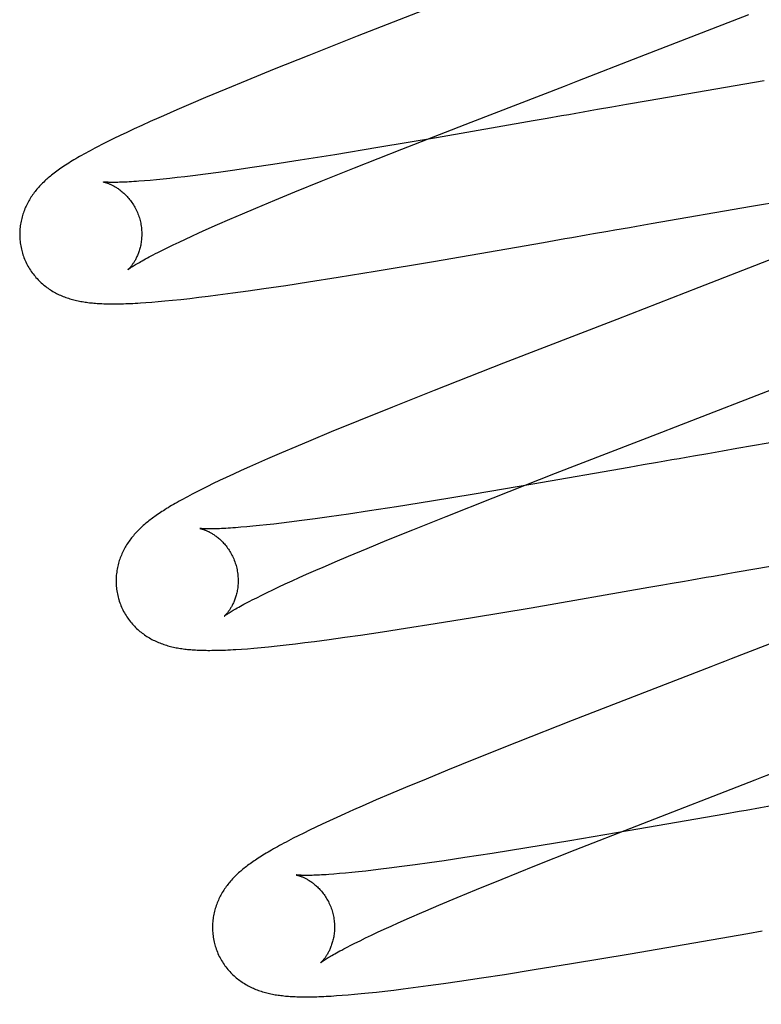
# Model space of a CAD drawing. Header units: inches. Extents: x 0 to 204, y 0 to 132.
# Tile 19 of 112: x 94.316 to 94.438, y 48.405 to 48.566. Entities that reach past the tile are written whole.
import ezdxf

# ---------------------------------------------------------------- set-up
doc = ezdxf.new("R2010")
doc.units = ezdxf.units.IN
doc.header["$LTSCALE"] = 11.243375
doc.header["$MEASUREMENT"] = 0
doc.linetypes.add('HIDDEN', pattern=[0.2, 0.1, -0.1])
doc.layers.add('DEFAULT_2', color=8, linetype='HIDDEN')

msp = doc.modelspace()

# ---------------------------------------------------------------- linework, layer by layer
at = {"layer": 'DEFAULT_2', "color": 8, "linetype": 'HIDDEN'}
for p, q in [((94.40356, 52.25676), (94.40356, 46.75626)), ((94.38627, 48.56917), (94.37154, 48.56342)), ((94.41777, 48.56002), (94.4357, 48.56701)), ((94.37154, 48.56342), (94.3636, 48.56028)), ((94.3636, 48.56028), (94.35794, 48.55801)), ((94.40767, 48.55611), (94.41777, 48.56002)), ((94.35794, 48.55801), (94.35344, 48.55618)), ((94.35344, 48.55618), (94.34998, 48.55475)), ((94.43818, 48.55612), (94.41919, 48.55284)), ((94.34667, 48.55337), (94.34429, 48.55235)), ((94.34998, 48.55475), (94.34667, 48.55337)), ((94.34429, 48.55235), (94.34199, 48.55136)), ((94.41324, 48.5518), (94.41087, 48.55139)), ((94.41562, 48.55222), (94.41324, 48.5518)), ((94.41919, 48.55284), (94.41562, 48.55222)), ((94.34199, 48.55136), (94.33976, 48.55039)), ((94.40498, 48.55035), (94.40264, 48.54994)), ((94.33624, 48.54881), (94.33496, 48.54822)), ((94.3376, 48.54942), (94.33624, 48.54881)), ((94.37885, 48.54491), (94.39019, 48.54934)), ((94.40032, 48.54954), (94.3845, 48.54679)), ((94.40264, 48.54994), (94.40032, 48.54954)), ((94.33267, 48.54713), (94.33164, 48.54664)), ((94.33378, 48.54766), (94.33267, 48.54713)), ((94.33496, 48.54822), (94.33378, 48.54766)), ((94.32979, 48.54571), (94.32895, 48.54528)), ((94.33068, 48.54616), (94.32979, 48.54571)), ((94.33164, 48.54664), (94.33068, 48.54616)), ((94.3845, 48.54679), (94.37492, 48.54517)), ((94.36788, 48.544), (94.36219, 48.54309)), ((94.37492, 48.54517), (94.36788, 48.544)), ((94.3711, 48.54184), (94.37885, 48.54491)), ((94.35771, 48.5424), (94.35432, 48.54189)), ((94.36219, 48.54309), (94.35771, 48.5424)), ((94.34329, 48.5404), (94.34204, 48.54025)), ((94.34459, 48.54056), (94.34329, 48.5404)), ((94.34665, 48.54082), (94.34459, 48.54056)), ((94.34882, 48.54111), (94.34665, 48.54082)), ((94.35111, 48.54143), (94.34882, 48.54111)), ((94.35432, 48.54189), (94.35111, 48.54143)), ((94.36562, 48.53965), (94.3711, 48.54184)), ((94.33761, 48.5398), (94.33666, 48.53972)), ((94.33863, 48.53989), (94.33761, 48.5398)), ((94.33971, 48.54), (94.33863, 48.53989)), ((94.34084, 48.54012), (94.33971, 48.54)), ((94.34204, 48.54025), (94.34084, 48.54012)), ((94.36131, 48.5379), (94.36562, 48.53965)), ((94.35804, 48.53655), (94.36131, 48.5379)), ((94.43613, 48.53558), (94.44652, 48.53734)), ((94.35494, 48.53525), (94.35804, 48.53655)), ((94.41965, 48.53272), (94.43613, 48.53558)), ((94.35063, 48.53342), (94.35273, 48.53432)), ((94.35273, 48.53432), (94.35494, 48.53525)), ((94.34676, 48.53172), (94.34864, 48.53255)), ((94.34864, 48.53255), (94.35063, 48.53342)), ((94.41728, 48.5323), (94.41965, 48.53272)), ((94.34337, 48.53017), (94.34444, 48.53067)), ((94.34444, 48.53067), (94.34558, 48.53119)), ((94.34558, 48.53119), (94.34676, 48.53172)), ((94.41257, 48.53148), (94.41374, 48.53168)), ((94.34047, 48.5288), (94.34138, 48.52924)), ((94.34138, 48.52924), (94.34234, 48.52969)), ((94.34234, 48.52969), (94.34337, 48.53017)), ((94.38402, 48.52652), (94.40205, 48.52964)), ((94.40205, 48.52964), (94.40554, 48.53025)), ((94.33884, 48.52798), (94.33963, 48.52838)), ((94.33963, 48.52838), (94.34047, 48.5288)), ((94.37446, 48.52491), (94.38402, 48.52652)), ((94.44083, 48.52741), (94.42748, 48.52222)), ((94.3684, 48.52393), (94.37446, 48.52491)), ((94.35983, 48.52259), (94.36355, 48.52316)), ((94.36355, 48.52316), (94.3684, 48.52393)), ((94.34713, 48.52082), (94.3487, 48.52102)), ((94.3487, 48.52102), (94.35113, 48.52134)), ((94.35113, 48.52134), (94.35364, 48.52168)), ((94.35364, 48.52168), (94.35624, 48.52206)), ((94.35624, 48.52206), (94.35983, 48.52259)), ((94.42748, 48.52222), (94.41627, 48.51788)), ((94.33691, 48.51977), (94.33787, 48.51984)), ((94.33787, 48.51984), (94.33891, 48.51993)), ((94.33891, 48.51993), (94.34003, 48.52003)), ((94.34003, 48.52003), (94.34127, 48.52015)), ((94.34127, 48.52015), (94.34262, 48.52029)), ((94.34262, 48.52029), (94.34408, 48.52045)), ((94.34408, 48.52045), (94.34559, 48.52063)), ((94.34559, 48.52063), (94.34713, 48.52082)), ((94.39548, 48.50982), (94.38413, 48.50537)), ((94.38413, 48.50537), (94.37729, 48.50265)), ((94.37729, 48.50265), (94.37171, 48.5004)), ((94.37171, 48.5004), (94.36728, 48.49859)), ((94.36728, 48.49859), (94.3639, 48.49718)), ((94.40402, 48.49179), (94.42141, 48.49853)), ((94.45389, 48.49932), (94.43372, 48.49583)), ((94.3639, 48.49718), (94.36145, 48.49615)), ((94.36145, 48.49615), (94.3591, 48.49514)), ((94.43135, 48.49542), (94.42897, 48.495)), ((94.43372, 48.49583), (94.43135, 48.49542)), ((94.35682, 48.49416), (94.35534, 48.4935)), ((94.3591, 48.49514), (94.35682, 48.49416)), ((94.42072, 48.49355), (94.41839, 48.49315)), ((94.42897, 48.495), (94.42661, 48.49459)), ((94.35253, 48.49224), (94.35126, 48.49166)), ((94.3539, 48.49286), (94.35253, 48.49224)), ((94.35534, 48.4935), (94.3539, 48.49286)), ((94.41607, 48.49274), (94.40027, 48.49)), ((94.41839, 48.49315), (94.41607, 48.49274)), ((94.34897, 48.49059), (94.34795, 48.4901)), ((94.35007, 48.49111), (94.34897, 48.49059)), ((94.35126, 48.49166), (94.35007, 48.49111)), ((94.39377, 48.48778), (94.40402, 48.49179)), ((94.34526, 48.48876), (94.34447, 48.48835)), ((94.3461, 48.48919), (94.34526, 48.48876)), ((94.347, 48.48963), (94.3461, 48.48919)), ((94.34795, 48.4901), (94.347, 48.48963)), ((94.40027, 48.49), (94.3907, 48.48837)), ((94.38367, 48.48721), (94.37798, 48.4863)), ((94.3907, 48.48837), (94.38367, 48.48721)), ((94.38607, 48.48473), (94.39377, 48.48778)), ((94.37351, 48.48561), (94.37012, 48.4851)), ((94.37798, 48.4863), (94.37351, 48.48561)), ((94.36246, 48.48403), (94.3604, 48.48377)), ((94.36463, 48.48432), (94.36246, 48.48403)), ((94.36691, 48.48464), (94.36463, 48.48432)), ((94.37012, 48.4851), (94.36691, 48.48464)), ((94.38064, 48.48254), (94.38607, 48.48473)), ((94.35343, 48.48301), (94.35247, 48.48293)), ((94.35444, 48.4831), (94.35343, 48.48301)), ((94.35552, 48.48321), (94.35444, 48.4831)), ((94.35666, 48.48333), (94.35552, 48.48321)), ((94.35785, 48.48346), (94.35666, 48.48333)), ((94.3591, 48.48361), (94.35785, 48.48346)), ((94.3604, 48.48377), (94.3591, 48.48361)), ((94.37636, 48.4808), (94.38064, 48.48254)), ((94.37313, 48.47947), (94.37636, 48.4808)), ((94.37007, 48.47818), (94.37313, 48.47947)), ((94.36789, 48.47726), (94.37007, 48.47818)), ((94.43697, 48.47619), (94.45233, 48.47886)), ((94.36582, 48.47636), (94.36789, 48.47726)), ((94.43341, 48.47557), (94.43697, 48.47619)), ((94.36085, 48.47416), (94.36201, 48.47469)), ((94.36201, 48.47469), (94.36323, 48.47523)), ((94.42514, 48.47412), (94.42631, 48.47433)), ((94.35675, 48.47224), (94.35769, 48.47269)), ((94.35769, 48.47269), (94.35869, 48.47316)), ((94.35869, 48.47316), (94.35974, 48.47365)), ((94.35974, 48.47365), (94.36085, 48.47416)), ((94.4, 48.46976), (94.41928, 48.4731)), ((94.41928, 48.4731), (94.42161, 48.4735)), ((94.35429, 48.47102), (94.35505, 48.4714)), ((94.35505, 48.4714), (94.35587, 48.47181)), ((94.35587, 48.47181), (94.35675, 48.47224)), ((94.39039, 48.46815), (94.4, 48.46976)), ((94.3843, 48.46715), (94.39039, 48.46815)), ((94.37568, 48.46581), (94.37943, 48.46638)), ((94.37943, 48.46638), (94.3843, 48.46715)), ((94.36451, 48.46423), (94.36694, 48.46455)), ((94.36694, 48.46455), (94.36947, 48.4649)), ((94.36947, 48.4649), (94.37208, 48.46527)), ((94.37208, 48.46527), (94.37568, 48.46581)), ((94.35255, 48.46297), (94.35354, 48.46304)), ((94.35354, 48.46304), (94.35461, 48.46313)), ((94.35461, 48.46313), (94.35576, 48.46323)), ((94.35576, 48.46323), (94.35701, 48.46335)), ((94.35701, 48.46335), (94.35839, 48.4635)), ((94.35839, 48.4635), (94.35987, 48.46366)), ((94.35987, 48.46366), (94.36139, 48.46384)), ((94.36139, 48.46384), (94.36293, 48.46403)), ((94.36293, 48.46403), (94.36451, 48.46423)), ((94.40671, 48.45125), (94.3976, 48.44766)), ((94.3976, 48.44766), (94.39088, 48.44498)), ((94.39088, 48.44498), (94.3863, 48.44312)), ((94.3863, 48.44312), (94.38279, 48.44168)), ((94.38279, 48.44168), (94.37942, 48.44028)), ((94.37699, 48.43925), (94.37464, 48.43824)), ((94.37942, 48.44028), (94.37699, 48.43925)), ((94.37235, 48.43725), (94.37089, 48.43661)), ((94.37464, 48.43824), (94.37235, 48.43725)), ((94.3695, 48.43599), (94.36819, 48.43539)), ((94.37089, 48.43661), (94.3695, 48.43599)), ((94.43175, 48.43593), (94.41593, 48.43318)), ((94.43408, 48.43634), (94.43175, 48.43593)), ((94.3658, 48.43429), (94.36472, 48.43378)), ((94.36696, 48.43483), (94.3658, 48.43429)), ((94.36819, 48.43539), (94.36696, 48.43483)), ((94.40724, 48.43007), (94.41731, 48.43402)), ((94.36187, 48.43238), (94.36103, 48.43196)), ((94.36276, 48.43282), (94.36187, 48.43238)), ((94.36371, 48.43329), (94.36276, 48.43282)), ((94.36472, 48.43378), (94.36371, 48.43329)), ((94.41593, 48.43318), (94.40635, 48.43156)), ((94.36103, 48.43196), (94.36024, 48.43155)), ((94.40635, 48.43156), (94.39932, 48.4304)), ((94.39363, 48.42949), (94.38916, 48.42879)), ((94.39932, 48.4304), (94.39363, 48.42949)), ((94.40062, 48.42744), (94.40724, 48.43007)), ((94.38103, 48.42761), (94.37882, 48.42732)), ((94.38335, 48.42794), (94.38103, 48.42761)), ((94.38577, 48.42829), (94.38335, 48.42794)), ((94.38916, 48.42879), (94.38577, 48.42829)), ((94.39527, 48.42528), (94.40062, 48.42744)), ((94.36863, 48.42617), (94.36771, 48.42609)), ((94.36961, 48.42625), (94.36863, 48.42617)), ((94.37065, 48.42635), (94.36961, 48.42625)), ((94.37175, 48.42647), (94.37065, 48.42635)), ((94.37291, 48.42659), (94.37175, 48.42647)), ((94.37413, 48.42673), (94.37291, 48.42659)), ((94.3754, 48.42688), (94.37413, 48.42673)), ((94.37673, 48.42705), (94.3754, 48.42688)), ((94.37882, 48.42732), (94.37673, 48.42705)), ((94.39107, 48.42357), (94.39527, 48.42528)), ((94.3879, 48.42225), (94.39107, 48.42357)), ((94.38278, 48.42008), (94.3849, 48.42099)), ((94.3849, 48.42099), (94.3879, 48.42225)), ((94.37706, 48.41756), (94.37824, 48.41809)), ((94.37824, 48.41809), (94.38011, 48.41892)), ((94.37385, 48.41608), (94.37486, 48.41655)), ((94.37486, 48.41655), (94.37594, 48.41705)), ((94.37594, 48.41705), (94.37706, 48.41756)), ((94.41623, 48.41304), (94.4355, 48.41638)), ((94.4355, 48.41638), (94.43784, 48.41679)), ((94.37037, 48.41437), (94.37115, 48.41477)), ((94.37115, 48.41477), (94.37199, 48.41518)), ((94.37199, 48.41518), (94.37289, 48.41562)), ((94.37289, 48.41562), (94.37385, 48.41608)), ((94.40662, 48.41143), (94.41623, 48.41304)), ((94.40052, 48.41043), (94.40662, 48.41143)), ((94.39189, 48.40908), (94.39565, 48.40966)), ((94.39565, 48.40966), (94.40052, 48.41043)), ((94.38314, 48.40781), (94.38568, 48.40817)), ((94.38568, 48.40817), (94.38828, 48.40854)), ((94.38828, 48.40854), (94.39189, 48.40908)), ((94.37108, 48.4064), (94.37219, 48.4065)), ((94.37219, 48.4065), (94.37339, 48.40662)), ((94.37339, 48.40662), (94.37467, 48.40676)), ((94.37467, 48.40676), (94.37604, 48.40691)), ((94.37604, 48.40691), (94.37751, 48.40709)), ((94.37751, 48.40709), (94.37905, 48.40728)), ((94.37905, 48.40728), (94.38066, 48.40748)), ((94.38066, 48.40748), (94.38314, 48.40781)), ((94.36814, 48.40617), (94.36907, 48.40623)), ((94.36907, 48.40623), (94.37004, 48.40631)), ((94.37004, 48.40631), (94.37108, 48.4064))]:
    msp.add_line(p, q, dxfattribs=at)
for points in [[(94.39019, 48.54934), (94.40545, 48.55525), (94.40767, 48.55611)], [(94.33976, 48.55039), (94.33903, 48.55006), (94.3376, 48.54942)], [(94.41087, 48.55139), (94.40969, 48.55118), (94.40851, 48.55097), (94.40733, 48.55077), (94.40616, 48.55056), (94.40498, 48.55035)], [(94.32895, 48.54528), (94.32855, 48.54507), (94.32816, 48.54487), (94.32779, 48.54466), (94.32742, 48.54447), (94.32706, 48.54427), (94.32672, 48.54408), (94.32638, 48.54389), (94.32605, 48.5437), (94.32573, 48.54352), (94.32542, 48.54334), (94.32512, 48.54316), (94.32483, 48.54298), (94.32454, 48.54281), (94.32426, 48.54263), (94.32399, 48.54246), (94.32373, 48.54229), (94.32348, 48.54212), (94.32323, 48.54196), (94.32298, 48.54179), (94.32275, 48.54163), (94.32252, 48.54147), (94.3223, 48.5413), (94.32208, 48.54114), (94.32187, 48.54098), (94.32166, 48.54082), (94.32146, 48.54066), (94.32126, 48.54051), (94.32107, 48.54035), (94.32088, 48.54019), (94.3207, 48.54002), (94.32051, 48.53986), (94.32034, 48.5397), (94.32016, 48.53953), (94.31999, 48.53936), (94.31982, 48.5392), (94.31966, 48.53903), (94.3195, 48.53886), (94.31934, 48.53868), (94.31919, 48.53851), (94.31903, 48.53833), (94.31889, 48.53815), (94.31874, 48.53797), (94.3186, 48.53779), (94.31847, 48.5376), (94.31833, 48.53742), (94.3182, 48.53722), (94.31807, 48.53703), (94.31795, 48.53683), (94.31783, 48.53663), (94.31771, 48.53643), (94.3176, 48.53623), (94.31749, 48.53602), (94.31738, 48.53581), (94.31728, 48.53559), (94.31718, 48.53538), (94.31709, 48.53516), (94.317, 48.53494), (94.31691, 48.53472), (94.31683, 48.5345), (94.31676, 48.53427), (94.31669, 48.53404), (94.31662, 48.53381), (94.31656, 48.53357), (94.3165, 48.53333), (94.31645, 48.53309), (94.3164, 48.53285), (94.31636, 48.53261), (94.31633, 48.53236), (94.3163, 48.53211), (94.31627, 48.53186), (94.31625, 48.53161), (94.31624, 48.53135), (94.31623, 48.5311), (94.31623, 48.53084), (94.31624, 48.53059), (94.31625, 48.53033), (94.31627, 48.53007), (94.31629, 48.52982), (94.31632, 48.52956), (94.31636, 48.5293), (94.3164, 48.52905), (94.31645, 48.5288), (94.3165, 48.52854), (94.31656, 48.52829), (94.31662, 48.52808)], [(94.33666, 48.53972), (94.33577, 48.53965), (94.33534, 48.53962), (94.33494, 48.53959), (94.33455, 48.53957), (94.33417, 48.53954), (94.33382, 48.53953), (94.33348, 48.53951), (94.33315, 48.5395), (94.33285, 48.53949), (94.33256, 48.53948), (94.33228, 48.53947), (94.33203, 48.53947), (94.33179, 48.53946), (94.33157, 48.53946), (94.33137, 48.53947), (94.33118, 48.53947), (94.33101, 48.53947), (94.33086, 48.53947), (94.33072, 48.53948), (94.33059, 48.53948), (94.33048, 48.53949), (94.33037, 48.5395), (94.33028, 48.5395), (94.33021, 48.53951), (94.33014, 48.53951), (94.33008, 48.53952), (94.33003, 48.53953), (94.32999, 48.53953), (94.32997, 48.53953), (94.32995, 48.53954), (94.32994, 48.53954)], [(94.32994, 48.53954), (94.32994, 48.53954), (94.32994, 48.53954), (94.32996, 48.53953), (94.32998, 48.53953), (94.33001, 48.53952), (94.33004, 48.53952), (94.33008, 48.53951), (94.33013, 48.53949), (94.33018, 48.53948), (94.33024, 48.53946), (94.33031, 48.53945), (94.33037, 48.53943), (94.33045, 48.5394), (94.33053, 48.53938), (94.33061, 48.53935), (94.33069, 48.53932), (94.33079, 48.53928), (94.33088, 48.53924), (94.33098, 48.5392), (94.33107, 48.53916), (94.33118, 48.53911), (94.33128, 48.53906), (94.33139, 48.53901), (94.3315, 48.53896), (94.33162, 48.53889), (94.33173, 48.53883), (94.33185, 48.53876), (94.33197, 48.53869), (94.33209, 48.53861), (94.33222, 48.53853), (94.33235, 48.53845), (94.33248, 48.53836), (94.33261, 48.53826), (94.33274, 48.53816), (94.33287, 48.53805), (94.33301, 48.53794), (94.33314, 48.53783), (94.33328, 48.5377), (94.33342, 48.53758), (94.33355, 48.53744), (94.33369, 48.5373), (94.33383, 48.53716), (94.33397, 48.537), (94.3341, 48.53685), (94.33423, 48.53668), (94.33437, 48.53651), (94.3345, 48.53634), (94.33462, 48.53616), (94.33475, 48.53597), (94.33487, 48.53578), (94.33498, 48.53558), (94.3351, 48.53538), (94.33521, 48.53518), (94.33531, 48.53497), (94.33541, 48.53476), (94.33551, 48.53454), (94.33559, 48.53432), (94.33568, 48.5341), (94.33576, 48.53387), (94.33583, 48.53364), (94.33589, 48.53344)], [(94.33589, 48.53344), (94.33594, 48.53324), (94.336, 48.53301), (94.33605, 48.53277), (94.33609, 48.53254), (94.33613, 48.5323), (94.33616, 48.53207), (94.33618, 48.53183), (94.3362, 48.5316), (94.33622, 48.53137), (94.33622, 48.53114), (94.33622, 48.53091), (94.33622, 48.53069), (94.33621, 48.53046), (94.33619, 48.53024), (94.33617, 48.53003), (94.33615, 48.52981), (94.33612, 48.5296), (94.33608, 48.5294), (94.33605, 48.5292), (94.336, 48.529), (94.33596, 48.52881), (94.33591, 48.52863), (94.33586, 48.52845), (94.33581, 48.52827), (94.33575, 48.5281), (94.33569, 48.52794), (94.33563, 48.52778), (94.33557, 48.52763), (94.33551, 48.52748), (94.33544, 48.52733), (94.33538, 48.52719), (94.33531, 48.52706), (94.33525, 48.52693), (94.33518, 48.5268), (94.33512, 48.52668), (94.33505, 48.52657), (94.33498, 48.52646), (94.33492, 48.52635), (94.33485, 48.52625), (94.33479, 48.52615), (94.33472, 48.52606), (94.33466, 48.52597), (94.3346, 48.52589), (94.33454, 48.52581), (94.33448, 48.52573), (94.33442, 48.52566), (94.33437, 48.52559), (94.33431, 48.52553), (94.33426, 48.52547), (94.33421, 48.52542), (94.33417, 48.52537), (94.33412, 48.52532), (94.33409, 48.52528), (94.33405, 48.52525), (94.33402, 48.52522), (94.33399, 48.52519), (94.33397, 48.52517), (94.33395, 48.52516), (94.33394, 48.52515), (94.33394, 48.52514)], [(94.41374, 48.53168), (94.4161, 48.5321), (94.41728, 48.5323)], [(94.40554, 48.53025), (94.4067, 48.53045), (94.40904, 48.53086)], [(94.40904, 48.53086), (94.41022, 48.53107), (94.41257, 48.53148)], [(94.31662, 48.52808), (94.31668, 48.52787), (94.31676, 48.52762), (94.31684, 48.52738), (94.31693, 48.52713), (94.31703, 48.52689), (94.31713, 48.52665), (94.31723, 48.52642), (94.31735, 48.52619), (94.31746, 48.52596), (94.31759, 48.52573), (94.31772, 48.52551), (94.31785, 48.52529), (94.31799, 48.52508), (94.31813, 48.52487), (94.31827, 48.52466), (94.31842, 48.52446), (94.31858, 48.52426), (94.31874, 48.52407), (94.3189, 48.52388), (94.31907, 48.52369), (94.31923, 48.52352), (94.31941, 48.52334), (94.31958, 48.52317), (94.31976, 48.52301), (94.31994, 48.52285), (94.32012, 48.52269), (94.3203, 48.52254), (94.32049, 48.5224), (94.32068, 48.52225), (94.32087, 48.52212), (94.32107, 48.52198), (94.32126, 48.52185), (94.32146, 48.52173), (94.32167, 48.5216), (94.32187, 48.52149), (94.32208, 48.52137), (94.32228, 48.52127), (94.32249, 48.52116), (94.3227, 48.52106), (94.32291, 48.52097), (94.32312, 48.52088), (94.32334, 48.52079), (94.32355, 48.5207), (94.32377, 48.52062), (94.32399, 48.52055), (94.32421, 48.52047), (94.32443, 48.5204), (94.32466, 48.52033), (94.32488, 48.52027), (94.32511, 48.52021), (94.32533, 48.52016), (94.32556, 48.5201), (94.32579, 48.52005), (94.32602, 48.52001), (94.32624, 48.51996), (94.32648, 48.51992), (94.32671, 48.51988), (94.32694, 48.51985), (94.32717, 48.51981), (94.32741, 48.51978), (94.32765, 48.51975), (94.32789, 48.51972), (94.32814, 48.5197), (94.32839, 48.51968), (94.32864, 48.51966), (94.3289, 48.51964), (94.32916, 48.51962), (94.32943, 48.51961), (94.32971, 48.51959), (94.32999, 48.51958), (94.33028, 48.51957), (94.33058, 48.51956), (94.33088, 48.51956), (94.3312, 48.51956), (94.33151, 48.51955), (94.33184, 48.51956), (94.33217, 48.51956), (94.33251, 48.51956), (94.33286, 48.51957), (94.33322, 48.51958), (94.33359, 48.51959), (94.33397, 48.51961), (94.33435, 48.51962), (94.33475, 48.51964), (94.33516, 48.51966), (94.33558, 48.51969), (94.33601, 48.51971), (94.33691, 48.51977)], [(94.33394, 48.52514), (94.33395, 48.52515), (94.33396, 48.52516), (94.33398, 48.52518), (94.33402, 48.5252), (94.33405, 48.52523), (94.3341, 48.52527), (94.33416, 48.52531), (94.33423, 48.52536), (94.33431, 48.52542), (94.3344, 48.52548), (94.33451, 48.52555), (94.33462, 48.52563), (94.33475, 48.52571), (94.33489, 48.5258), (94.33505, 48.5259), (94.33522, 48.526), (94.33541, 48.52611), (94.33561, 48.52623), (94.33583, 48.52636), (94.33606, 48.52649), (94.33631, 48.52663), (94.33657, 48.52678), (94.33685, 48.52693), (94.33714, 48.52709), (94.33745, 48.52726), (94.33777, 48.52743), (94.33811, 48.52761), (94.33847, 48.52779), (94.33884, 48.52798)], [(94.41627, 48.51788), (94.41404, 48.51702), (94.39548, 48.50982)], [(94.42141, 48.49853), (94.42364, 48.49939), (94.44276, 48.5068)], [(94.42661, 48.49459), (94.42543, 48.49438), (94.42425, 48.49417), (94.42307, 48.49397), (94.4219, 48.49376), (94.42072, 48.49355)], [(94.34447, 48.48835), (94.3441, 48.48815), (94.34373, 48.48795), (94.34337, 48.48776), (94.34302, 48.48757), (94.34268, 48.48738), (94.34235, 48.4872), (94.34203, 48.48702), (94.34172, 48.48684), (94.34142, 48.48667), (94.34112, 48.48649), (94.34084, 48.48632), (94.34056, 48.48615), (94.34029, 48.48599), (94.34002, 48.48582), (94.33977, 48.48566), (94.33952, 48.4855), (94.33928, 48.48534), (94.33905, 48.48519), (94.33882, 48.48503), (94.3386, 48.48488), (94.33839, 48.48473), (94.33818, 48.48458), (94.33798, 48.48443), (94.33778, 48.48429), (94.33758, 48.48414), (94.33739, 48.48399), (94.33721, 48.48384), (94.33702, 48.48369), (94.33684, 48.48354), (94.33666, 48.48338), (94.33648, 48.48323), (94.33631, 48.48307), (94.33614, 48.48292), (94.33597, 48.48276), (94.3358, 48.48259), (94.33563, 48.48243), (94.33547, 48.48226), (94.33531, 48.48209), (94.33515, 48.48192), (94.335, 48.48174), (94.33485, 48.48156), (94.3347, 48.48138), (94.33455, 48.4812), (94.33441, 48.48102), (94.33427, 48.48083), (94.33414, 48.48065), (94.33401, 48.48045), (94.33388, 48.48026), (94.33375, 48.48006), (94.33363, 48.47986), (94.33351, 48.47966), (94.3334, 48.47946), (94.33329, 48.47925), (94.33318, 48.47904), (94.33308, 48.47882), (94.33298, 48.47861), (94.33288, 48.47839), (94.3328, 48.47817), (94.33271, 48.47795), (94.33263, 48.47772), (94.33255, 48.4775), (94.33248, 48.47727), (94.33241, 48.47703), (94.33235, 48.4768), (94.3323, 48.47656), (94.33224, 48.47632), (94.3322, 48.47607), (94.33215, 48.47583), (94.33212, 48.47558), (94.33209, 48.47533), (94.33206, 48.47508), (94.33204, 48.47483), (94.33203, 48.47457), (94.33202, 48.47432), (94.33202, 48.47406), (94.33203, 48.4738), (94.33204, 48.47355), (94.33206, 48.47329), (94.33208, 48.47303), (94.33211, 48.47277), (94.33215, 48.47252), (94.33219, 48.47226), (94.33224, 48.47201), (94.33229, 48.47175), (94.33235, 48.4715), (94.33241, 48.47129)], [(94.35247, 48.48293), (94.35158, 48.48286), (94.35115, 48.48283), (94.35075, 48.4828), (94.35036, 48.48278), (94.34999, 48.48275), (94.34963, 48.48274), (94.34929, 48.48272), (94.34896, 48.48271), (94.34866, 48.4827), (94.34836, 48.48269), (94.34809, 48.48268), (94.34783, 48.48268), (94.34759, 48.48267), (94.34736, 48.48267), (94.34716, 48.48267), (94.34697, 48.48268), (94.3468, 48.48268), (94.34664, 48.48268), (94.3465, 48.48269), (94.34638, 48.48269), (94.34626, 48.4827), (94.34616, 48.48271), (94.34607, 48.48271), (94.34599, 48.48272), (94.34592, 48.48272), (94.34587, 48.48273), (94.34582, 48.48273), (94.34578, 48.48274), (94.34576, 48.48274), (94.34574, 48.48274), (94.34573, 48.48275)], [(94.34573, 48.48275), (94.34573, 48.48275), (94.34573, 48.48274), (94.34575, 48.48274), (94.34577, 48.48274), (94.3458, 48.48273), (94.34583, 48.48272), (94.34588, 48.48271), (94.34592, 48.4827), (94.34598, 48.48269), (94.34604, 48.48267), (94.3461, 48.48265), (94.34617, 48.48263), (94.34624, 48.48261), (94.34632, 48.48258), (94.3464, 48.48255), (94.34649, 48.48252), (94.34658, 48.48249), (94.34667, 48.48245), (94.34677, 48.48241), (94.34687, 48.48237), (94.34697, 48.48232), (94.34708, 48.48227), (94.34719, 48.48222), (94.3473, 48.48216), (94.34741, 48.4821), (94.34753, 48.48204), (94.34765, 48.48197), (94.34777, 48.4819), (94.34789, 48.48182), (94.34802, 48.48174), (94.34814, 48.48165), (94.34827, 48.48156), (94.3484, 48.48147), (94.34854, 48.48136), (94.34867, 48.48126), (94.3488, 48.48115), (94.34894, 48.48103), (94.34907, 48.48091), (94.34921, 48.48078), (94.34935, 48.48065), (94.34949, 48.48051), (94.34962, 48.48036), (94.34976, 48.48021), (94.34989, 48.48005), (94.35003, 48.47989), (94.35016, 48.47972), (94.35029, 48.47954), (94.35042, 48.47936), (94.35054, 48.47918), (94.35066, 48.47899), (94.35078, 48.47879), (94.35089, 48.47859), (94.351, 48.47839), (94.3511, 48.47818), (94.3512, 48.47796), (94.3513, 48.47775), (94.35139, 48.47753), (94.35147, 48.4773), (94.35155, 48.47708), (94.35162, 48.47685), (94.35168, 48.47665)], [(94.35168, 48.47665), (94.35173, 48.47645), (94.35179, 48.47621), (94.35184, 48.47598), (94.35188, 48.47574), (94.35192, 48.47551), (94.35195, 48.47527), (94.35197, 48.47504), (94.35199, 48.47481), (94.35201, 48.47458), (94.35201, 48.47435), (94.35201, 48.47412), (94.35201, 48.47389), (94.352, 48.47367), (94.35198, 48.47345), (94.35196, 48.47323), (94.35194, 48.47302), (94.35191, 48.47281), (94.35187, 48.4726), (94.35184, 48.4724), (94.35179, 48.47221), (94.35175, 48.47202), (94.3517, 48.47183), (94.35165, 48.47165), (94.3516, 48.47148), (94.35154, 48.47131), (94.35148, 48.47114), (94.35142, 48.47098), (94.35136, 48.47083), (94.3513, 48.47068), (94.35123, 48.47053), (94.35117, 48.4704), (94.3511, 48.47026), (94.35104, 48.47013), (94.35097, 48.47001), (94.35091, 48.46989), (94.35084, 48.46977), (94.35077, 48.46966), (94.35071, 48.46956), (94.35064, 48.46945), (94.35058, 48.46936), (94.35051, 48.46926), (94.35045, 48.46918), (94.35039, 48.46909), (94.35033, 48.46901), (94.35027, 48.46894), (94.35021, 48.46886), (94.35015, 48.4688), (94.3501, 48.46873), (94.35005, 48.46868), (94.35, 48.46862), (94.34996, 48.46857), (94.34991, 48.46853), (94.34987, 48.46849), (94.34984, 48.46845), (94.34981, 48.46842), (94.34978, 48.4684), (94.34976, 48.46838), (94.34974, 48.46836), (94.34973, 48.46835), (94.34973, 48.46835)], [(94.36323, 48.47523), (94.36515, 48.47607), (94.36582, 48.47636)], [(94.42631, 48.47433), (94.42868, 48.47474), (94.42986, 48.47495)], [(94.42986, 48.47495), (94.43223, 48.47536), (94.43341, 48.47557)], [(94.42161, 48.4735), (94.42279, 48.47371), (94.42514, 48.47412)], [(94.33241, 48.47129), (94.33247, 48.47108), (94.33255, 48.47083), (94.33263, 48.47058), (94.33272, 48.47034), (94.33282, 48.4701), (94.33292, 48.46986), (94.33303, 48.46962), (94.33314, 48.46939), (94.33326, 48.46916), (94.33338, 48.46893), (94.33351, 48.46871), (94.33365, 48.46849), (94.33378, 48.46827), (94.33393, 48.46806), (94.33407, 48.46786), (94.33423, 48.46765), (94.33438, 48.46746), (94.33454, 48.46726), (94.3347, 48.46707), (94.33487, 48.46689), (94.33504, 48.46671), (94.33521, 48.46653), (94.33539, 48.46636), (94.33557, 48.4662), (94.33575, 48.46604), (94.33593, 48.46588), (94.33611, 48.46573), (94.3363, 48.46559), (94.33649, 48.46545), (94.33669, 48.46531), (94.33688, 48.46517), (94.33708, 48.46504), (94.33728, 48.46492), (94.33748, 48.4648), (94.33769, 48.46468), (94.3379, 48.46457), (94.3381, 48.46446), (94.33831, 48.46436), (94.33852, 48.46426), (94.33873, 48.46416), (94.33895, 48.46407), (94.33916, 48.46398), (94.33938, 48.4639), (94.3396, 48.46382), (94.33982, 48.46374), (94.34004, 48.46367), (94.34027, 48.4636), (94.34049, 48.46353), (94.34072, 48.46347), (94.34094, 48.46341), (94.34117, 48.46335), (94.3414, 48.4633), (94.34163, 48.46325), (94.34186, 48.4632), (94.34209, 48.46316), (94.34232, 48.46312), (94.34255, 48.46308), (94.34279, 48.46305), (94.34302, 48.46301), (94.34326, 48.46298), (94.3435, 48.46295), (94.34374, 48.46293), (94.34399, 48.4629), (94.34424, 48.46288), (94.3445, 48.46286), (94.34476, 48.46284), (94.34502, 48.46283), (94.34529, 48.46281), (94.34557, 48.4628), (94.34586, 48.46279), (94.34615, 48.46278), (94.34645, 48.46277), (94.34676, 48.46277), (94.34707, 48.46276), (94.3474, 48.46276), (94.34773, 48.46277), (94.34807, 48.46277), (94.34843, 48.46277), (94.34879, 48.46278), (94.34916, 48.46279), (94.34954, 48.46281), (94.34994, 48.46282), (94.35034, 48.46284), (94.35076, 48.46286), (94.35118, 48.46288), (94.35163, 48.46291), (94.35255, 48.46297)], [(94.34973, 48.46835), (94.34974, 48.46836), (94.34975, 48.46837), (94.34978, 48.46839), (94.34981, 48.46841), (94.34985, 48.46844), (94.3499, 48.46848), (94.34996, 48.46852), (94.35003, 48.46857), (94.35011, 48.46863), (94.3502, 48.46869), (94.35031, 48.46876), (94.35042, 48.46884), (94.35055, 48.46892), (94.3507, 48.46901), (94.35085, 48.46911), (94.35103, 48.46922), (94.35121, 48.46933), (94.35142, 48.46945), (94.35164, 48.46958), (94.35187, 48.46971), (94.35212, 48.46985), (94.35238, 48.47), (94.35266, 48.47015), (94.35295, 48.47031), (94.35327, 48.47048), (94.35359, 48.47065), (94.35393, 48.47083), (94.35429, 48.47102)], [(94.44399, 48.46571), (94.43279, 48.46137), (94.43167, 48.46094), (94.43056, 48.46051), (94.42944, 48.46008), (94.40671, 48.45125)], [(94.41731, 48.43402), (94.43672, 48.44155), (94.43783, 48.44198), (94.43895, 48.44241), (94.44006, 48.44284), (94.45913, 48.45024)], [(94.44231, 48.43778), (94.44113, 48.43757), (94.43995, 48.43737), (94.43877, 48.43716), (94.43759, 48.43695)], [(94.43759, 48.43695), (94.43525, 48.43654), (94.43408, 48.43634)], [(94.36024, 48.43155), (94.35986, 48.43135), (94.3595, 48.43115), (94.35914, 48.43096), (94.35879, 48.43077), (94.35846, 48.43058), (94.35813, 48.4304), (94.35781, 48.43022), (94.3575, 48.43004), (94.3572, 48.42987), (94.35691, 48.4297), (94.35662, 48.42953), (94.35635, 48.42936), (94.35608, 48.4292), (94.35582, 48.42903), (94.35557, 48.42887), (94.35532, 48.42871), (94.35508, 48.42856), (94.35485, 48.4284), (94.35462, 48.42825), (94.3544, 48.4281), (94.35419, 48.42795), (94.35398, 48.4278), (94.35377, 48.42765), (94.35357, 48.4275), (94.35338, 48.42735), (94.35319, 48.4272), (94.353, 48.42705), (94.35281, 48.4269), (94.35263, 48.42675), (94.35245, 48.42659), (94.35227, 48.42644), (94.3521, 48.42628), (94.35193, 48.42612), (94.35176, 48.42596), (94.35159, 48.4258), (94.35142, 48.42563), (94.35126, 48.42547), (94.3511, 48.4253), (94.35094, 48.42512), (94.35079, 48.42495), (94.35063, 48.42477), (94.35049, 48.42459), (94.35034, 48.42441), (94.3502, 48.42422), (94.35006, 48.42404), (94.34993, 48.42385), (94.34979, 48.42366), (94.34967, 48.42347), (94.34954, 48.42327), (94.34942, 48.42307), (94.3493, 48.42287), (94.34919, 48.42266), (94.34908, 48.42245), (94.34897, 48.42224), (94.34887, 48.42203), (94.34877, 48.42181), (94.34867, 48.42159), (94.34858, 48.42138), (94.3485, 48.42115), (94.34842, 48.42093), (94.34834, 48.4207), (94.34827, 48.42047), (94.3482, 48.42024), (94.34814, 48.42), (94.34809, 48.41976), (94.34803, 48.41952), (94.34799, 48.41928), (94.34794, 48.41903), (94.34791, 48.41879), (94.34788, 48.41854), (94.34785, 48.41829), (94.34783, 48.41803), (94.34782, 48.41778), (94.34781, 48.41752), (94.34781, 48.41727), (94.34782, 48.41701), (94.34783, 48.41675), (94.34785, 48.4165), (94.34787, 48.41624), (94.3479, 48.41598), (94.34794, 48.41573), (94.34798, 48.41547), (94.34803, 48.41521), (94.34808, 48.41496), (94.34814, 48.41471), (94.3482, 48.4145)], [(94.36771, 48.42609), (94.36685, 48.42603), (94.36644, 48.426), (94.36606, 48.42598), (94.36569, 48.42596), (94.36533, 48.42594), (94.365, 48.42593), (94.36469, 48.42591), (94.36439, 48.4259), (94.36412, 48.42589), (94.36386, 48.42589), (94.36361, 48.42588), (94.36338, 48.42588), (94.36317, 48.42588), (94.36297, 48.42588), (94.36279, 48.42588), (94.36262, 48.42589), (94.36246, 48.42589), (94.36232, 48.4259), (94.36219, 48.4259), (94.36207, 48.42591), (94.36197, 48.42591), (94.36187, 48.42592), (94.36179, 48.42593), (94.36172, 48.42593), (94.36166, 48.42594), (94.36162, 48.42594), (94.36158, 48.42595), (94.36155, 48.42595), (94.36153, 48.42595), (94.36152, 48.42595)], [(94.36152, 48.42595), (94.36152, 48.42595), (94.36152, 48.42596), (94.36152, 48.42595), (94.36154, 48.42595), (94.36156, 48.42595), (94.36159, 48.42594), (94.36162, 48.42593), (94.36166, 48.42592), (94.36171, 48.42591), (94.36176, 48.4259), (94.36182, 48.42588), (94.36188, 48.42586), (94.36195, 48.42584), (94.36203, 48.42582), (94.36211, 48.42579), (94.36219, 48.42577), (94.36227, 48.42573), (94.36236, 48.4257), (94.36246, 48.42566), (94.36255, 48.42562), (94.36265, 48.42558), (94.36276, 48.42553), (94.36286, 48.42548), (94.36297, 48.42543), (94.36308, 48.42537), (94.36319, 48.42531), (94.36331, 48.42525), (94.36343, 48.42518), (94.36355, 48.42511), (94.36367, 48.42503), (94.3638, 48.42495), (94.36393, 48.42487), (94.36406, 48.42477), (94.36419, 48.42468), (94.36432, 48.42458), (94.36445, 48.42447), (94.36459, 48.42436), (94.36472, 48.42425), (94.36486, 48.42412), (94.365, 48.424), (94.36513, 48.42386), (94.36527, 48.42372), (94.36541, 48.42358), (94.36555, 48.42342), (94.36568, 48.42327), (94.36581, 48.4231), (94.36595, 48.42293), (94.36608, 48.42276), (94.3662, 48.42258), (94.36633, 48.42239), (94.36645, 48.4222), (94.36657, 48.422), (94.36668, 48.4218), (94.36679, 48.4216), (94.36689, 48.42139), (94.36699, 48.42118), (94.36709, 48.42096), (94.36718, 48.42074), (94.36726, 48.42051), (94.36734, 48.42029), (94.36741, 48.42006), (94.36747, 48.41986)], [(94.36747, 48.41986), (94.36752, 48.41966), (94.36758, 48.41942), (94.36763, 48.41919), (94.36767, 48.41896), (94.36771, 48.41872), (94.36774, 48.41849), (94.36777, 48.41825), (94.36778, 48.41802), (94.3678, 48.41779), (94.3678, 48.41756), (94.3678, 48.41733), (94.3678, 48.41711), (94.36779, 48.41689), (94.36778, 48.41667), (94.36775, 48.41645), (94.36773, 48.41624), (94.3677, 48.41603), (94.36767, 48.41582), (94.36763, 48.41562), (94.36759, 48.41543), (94.36754, 48.41524), (94.36749, 48.41505), (94.36744, 48.41487), (94.36739, 48.4147), (94.36733, 48.41453), (94.36728, 48.41436), (94.36722, 48.4142), (94.36716, 48.41405), (94.36709, 48.4139), (94.36703, 48.41375), (94.36696, 48.41361), (94.3669, 48.41348), (94.36683, 48.41335), (94.36677, 48.41323), (94.3667, 48.41311), (94.36664, 48.41299), (94.36657, 48.41288), (94.3665, 48.41277), (94.36644, 48.41267), (94.36637, 48.41258), (94.36631, 48.41248), (94.36625, 48.41239), (94.36619, 48.41231), (94.36612, 48.41223), (94.36606, 48.41215), (94.36601, 48.41208), (94.36595, 48.41201), (94.3659, 48.41195), (94.36585, 48.41189), (94.3658, 48.41184), (94.36575, 48.41179), (94.36571, 48.41174), (94.36567, 48.4117), (94.36563, 48.41167), (94.3656, 48.41164), (94.36558, 48.41161), (94.36555, 48.41159), (94.36554, 48.41158), (94.36553, 48.41156), (94.36552, 48.41156)], [(94.38011, 48.41892), (94.38209, 48.41978), (94.38278, 48.42008)], [(94.3482, 48.4145), (94.34826, 48.41429), (94.34834, 48.41404), (94.34842, 48.41379), (94.34851, 48.41355), (94.34861, 48.41331), (94.34871, 48.41307), (94.34882, 48.41283), (94.34893, 48.4126), (94.34905, 48.41237), (94.34917, 48.41214), (94.3493, 48.41192), (94.34943, 48.4117), (94.34957, 48.41149), (94.34971, 48.41128), (94.34986, 48.41107), (94.35001, 48.41087), (94.35017, 48.41067), (94.35032, 48.41048), (94.35049, 48.41029), (94.35065, 48.41011), (94.35082, 48.40993), (94.35099, 48.40975), (94.35117, 48.40958), (94.35135, 48.40942), (94.35153, 48.40926), (94.35171, 48.4091), (94.35189, 48.40895), (94.35208, 48.4088), (94.35227, 48.40866), (94.35246, 48.40853), (94.35266, 48.40839), (94.35286, 48.40826), (94.35306, 48.40814), (94.35326, 48.40801), (94.35347, 48.4079), (94.35367, 48.40778), (94.35388, 48.40768), (94.35409, 48.40757), (94.3543, 48.40747), (94.35451, 48.40738), (94.35472, 48.40729), (94.35494, 48.4072), (94.35515, 48.40711), (94.35537, 48.40703), (94.35559, 48.40696), (94.35581, 48.40688), (94.35603, 48.40681), (94.35626, 48.40675), (94.35648, 48.40668), (94.35671, 48.40662), (94.35694, 48.40657), (94.35717, 48.40651), (94.35739, 48.40646), (94.35762, 48.40642), (94.35785, 48.40637), (94.35808, 48.40633), (94.35832, 48.40629), (94.35855, 48.40626), (94.35878, 48.40623), (94.35902, 48.40619), (94.35926, 48.40617), (94.3595, 48.40614), (94.35975, 48.40611), (94.36, 48.40609), (94.36025, 48.40607), (94.36051, 48.40605), (94.36078, 48.40604), (94.36105, 48.40602), (94.36133, 48.40601), (94.36161, 48.406), (94.3619, 48.40599), (94.3622, 48.40598), (94.36251, 48.40598), (94.36282, 48.40597), (94.36315, 48.40597), (94.36348, 48.40597), (94.36381, 48.40598), (94.36416, 48.40598), (94.36452, 48.40599), (94.36488, 48.406), (94.36526, 48.40601), (94.36564, 48.40603), (94.36603, 48.40604), (94.36643, 48.40606), (94.36685, 48.40609), (94.36727, 48.40611), (94.36814, 48.40617)], [(94.36552, 48.41156), (94.36553, 48.41157), (94.36554, 48.41158), (94.36556, 48.41159), (94.36559, 48.41162), (94.36563, 48.41165), (94.36568, 48.41168), (94.36574, 48.41172), (94.36581, 48.41177), (94.36588, 48.41183), (94.36597, 48.41189), (94.36608, 48.41196), (94.36619, 48.41203), (94.36632, 48.41212), (94.36646, 48.41221), (94.36661, 48.4123), (94.36678, 48.41241), (94.36697, 48.41252), (94.36717, 48.41264), (94.36738, 48.41276), (94.36761, 48.41289), (94.36786, 48.41303), (94.36812, 48.41318), (94.36839, 48.41333), (94.36868, 48.41349), (94.36899, 48.41365), (94.36931, 48.41382), (94.36965, 48.414), (94.37, 48.41418), (94.37037, 48.41437)]]:
    msp.add_lwpolyline(points, dxfattribs=at)

doc.saveas('drawing.dxf')
